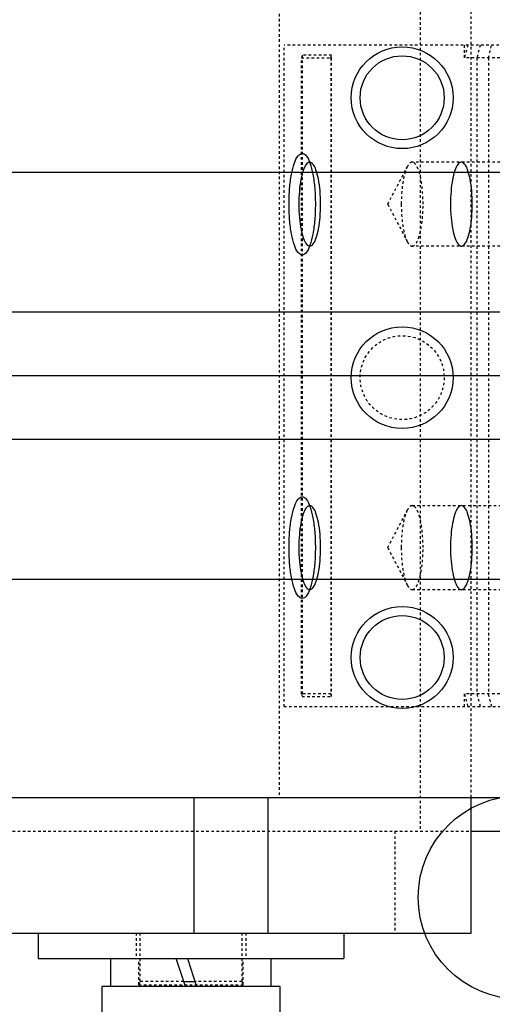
# Model space of a CAD drawing. Header units: millimetres. Extents: x -24622 to 57, y -1603 to 1112.
# Tile 121 of 219: x -1825 to -1807, y 823 to 862. Entities that reach past the tile are written whole.
import ezdxf
from ezdxf.lldxf.tags import DXFTag

# ---------------------------------------------------------------- set-up
doc = ezdxf.new("R2010")
doc.units = ezdxf.units.MM
doc.linetypes.add('HIDDEN', pattern=[0.2, 0.1, -0.1])
doc.layers.add('DEFAULT_2', color=8, linetype='HIDDEN')
tags = doc.linetypes.add('CENTER', pattern=[2, 1.25, -0.25, 0.25, -0.25]).pattern_tags.tags
tags[10:11] = [DXFTag(74, 4), DXFTag(75, 0), DXFTag(340, '0'), DXFTag(46, 1.0), DXFTag(50, 0.0), DXFTag(44, 0.0), DXFTag(45, 0.0)]
tags[8:9] = [DXFTag(74, 4), DXFTag(75, 0), DXFTag(340, '0'), DXFTag(46, 1.0), DXFTag(50, 0.0), DXFTag(44, 0.0), DXFTag(45, 0.0)]
tags[6:7] = [DXFTag(74, 4), DXFTag(75, 0), DXFTag(340, '0'), DXFTag(46, 1.0), DXFTag(50, 0.0), DXFTag(44, 0.0), DXFTag(45, 0.0)]
tags[4:5] = [DXFTag(74, 4), DXFTag(75, 0), DXFTag(340, '0'), DXFTag(46, 1.0), DXFTag(50, 0.0), DXFTag(44, 0.0), DXFTag(45, 0.0)]
doc.dimstyles.new('7', dxfattribs={"dimtxt": 7, "dimasz": 4.5, "dimexe": 0.7, "dimexo": 0.9, "dimgap": 1.8, "dimtad": 0, "dimtxsty": 'Standard', "dimblk": 'OPEN30', "dimcen": 0, "dimclrd": 5, "dimclre": 3, "dimclrt": 256, "dimadec": 0, "dimazin": 2, "dimtm": 1e-09, "dimtfac": 0.6, "dimtofl": 0, "dimtmove": 0, "dimatfit": 3, "dimldrblk": 'OPEN30', "dimfxl": 1, "dimtolj": 1, "dimarcsym": 0})

# ---------------------------------------------------------------- blocks, each defined once
blk = doc.blocks.new('_Open30')
at = {"color": 0, "linetype": 'ByBlock', "lineweight": -2}
for p, q in [((-1, 0.2679), (0, 0)), ((0, 0), (-1, -0.2679)), ((0, 0), (-1, 0))]:
    blk.add_line(p, q, dxfattribs=at)
blk = doc.blocks.new('*D91')
at = {"color": 3, "linetype": 'ByBlock', "lineweight": -2}
for p, q in [((-1933.506, 838.803), (-1933.506, 794.537)), ((-1733.506, 838.803), (-1733.506, 794.537))]:
    blk.add_line(p, q, dxfattribs=at)
at = {"color": 5, "linetype": 'ByBlock', "lineweight": -2}
for p, q in [((-1929.006, 795.237), (-1843.472, 795.237)), ((-1738.006, 795.237), (-1823.539, 795.237))]:
    blk.add_line(p, q, dxfattribs=at)
at = {"layer": 'Defpoints', "color": 0, "linetype": 'ByBlock'}
for p in [(-1933.506, 839.703), (-1733.506, 839.703), (-1933.506, 795.237)]:
    blk.add_point(p, dxfattribs=at)
at = {"color": 5, "linetype": 'ByBlock', "lineweight": -2, "xscale": 4.5, "yscale": 4.5, "zscale": 4.5, "rotation": 180}
blk.add_blockref('_Open30', (-1933.506, 795.237), dxfattribs=at)
at = {"color": 5, "linetype": 'ByBlock', "lineweight": -2, "xscale": 4.5, "yscale": 4.5, "zscale": 4.5}
blk.add_blockref('_Open30', (-1733.506, 795.237), dxfattribs=at)
at = {"linetype": 'ByBlock', "insert": (-1833.506, 795.237), "char_height": 7, "attachment_point": 5}
blk.add_mtext('\\A1;200', dxfattribs=at)

msp = doc.modelspace()

# ---------------------------------------------------------------- linework, layer by layer
at = {"color": 7, "linetype": 'Continuous'}
for p, q in [((-1733.506, 855.703), (-1933.506, 855.703)), ((-1733.506, 850.203), (-1933.506, 850.203)), ((-1733.506, 845.203), (-1933.506, 845.203)), ((-1733.506, 839.703), (-1933.506, 839.703)), ((-1900.137, 831.134), (-1800.137, 831.134)), ((-1818.303, 825.803), (-1818.303, 831.134)), ((-1815.405, 831.134), (-1815.405, 825.803)), ((-1807.426, 825.803), (-1807.426, 831.134)), ((-1807.426, 829.803), (-1804.426, 829.803)), ((-1897.913, 825.803), (-1807.426, 825.803)), ((-1824.426, 825.803), (-1824.426, 824.803)), ((-1812.426, 825.803), (-1812.426, 824.803)), ((-1824.426, 824.803), (-1812.426, 824.803)), ((-1821.576, 823.703), (-1821.576, 824.803)), ((-1818.646, 823.703), (-1819.004, 824.803)), ((-1818.564, 824.803), (-1818.206, 823.703)), ((-1815.276, 823.703), (-1815.276, 824.803)), ((-1814.926, 823.703), (-1821.926, 823.703)), ((-1821.926, 823.703), (-1821.926, 820.103)), ((-1818.711, 823.903), (-1818.271, 823.903)), ((-1814.926, 820.103), (-1814.926, 823.703))]:
    msp.add_line(p, q, dxfattribs=at)
at = {"color": 1, "linetype": 'CENTER', "ltscale": 40.64}
msp.add_line((-1733.506, 847.703), (-1933.506, 847.703), dxfattribs=at)
at = {"color": 7, "linetype": 'Continuous'}
for centre, radius in [((-1810.137, 858.634), 2), ((-1810.137, 858.634), 1.65), ((-1810.137, 847.634), 2), ((-1810.137, 836.634), 2), ((-1810.137, 836.634), 1.65), ((-1805.506, 827.203), 4)]:
    msp.add_circle(centre, radius, dxfattribs=at)
for points, start_tangent, end_tangent in [([(-1814.579, 854.453), (-1814.554, 855.071), (-1814.48, 855.629), (-1814.366, 856.071), (-1814.222, 856.355), (-1814.062, 856.453), (-1813.902, 856.355), (-1813.757, 856.071), (-1813.643, 855.629), (-1813.569, 855.071), (-1813.544, 854.453)], (0, 1), (0, -1)), ([(-1813.339, 854.453), (-1813.361, 854.982), (-1813.425, 855.45), (-1813.522, 855.808), (-1813.641, 856.031), (-1813.772, 856.103), (-1813.902, 856.017), (-1814.019, 855.781), (-1814.112, 855.42), (-1814.172, 854.966), (-1814.193, 854.453)], (-0.003112, 0.999995), (-0.003426, -0.999994)), ([(-1807.386, 854.453), (-1807.408, 854.981), (-1807.472, 855.45), (-1807.569, 855.808), (-1807.688, 856.031), (-1807.819, 856.103), (-1807.949, 856.017), (-1808.066, 855.781), (-1808.159, 855.421), (-1808.219, 854.967), (-1808.24, 854.453)], (-0.002984, 0.999996), (-0.003528, -0.999994)), ([(-1813.544, 854.453), (-1813.569, 853.835), (-1813.643, 853.278), (-1813.757, 852.835), (-1813.902, 852.551), (-1814.062, 852.453), (-1814.222, 852.551), (-1814.366, 852.835), (-1814.48, 853.278), (-1814.554, 853.835), (-1814.579, 854.453)], (0, -1), (0, 1)), ([(-1814.193, 854.453), (-1814.17, 853.924), (-1814.106, 853.456), (-1814.009, 853.098), (-1813.89, 852.875), (-1813.76, 852.803), (-1813.629, 852.89), (-1813.512, 853.125), (-1813.42, 853.486), (-1813.36, 853.94), (-1813.339, 854.453)], (0.003112, -0.999995), (0.003426, 0.999994)), ([(-1808.24, 854.453), (-1808.217, 853.925), (-1808.153, 853.457), (-1808.057, 853.099), (-1807.938, 852.875), (-1807.807, 852.803), (-1807.676, 852.89), (-1807.559, 853.125), (-1807.467, 853.486), (-1807.407, 853.939), (-1807.386, 854.453)], (0.002984, -0.999996), (0.003528, 0.999994)), ([(-1814.579, 840.953), (-1814.554, 841.571), (-1814.48, 842.129), (-1814.366, 842.571), (-1814.222, 842.855), (-1814.062, 842.953), (-1813.902, 842.855), (-1813.757, 842.571), (-1813.643, 842.129), (-1813.569, 841.571), (-1813.544, 840.953)], (0, 1), (0, -1)), ([(-1813.339, 840.953), (-1813.361, 841.482), (-1813.425, 841.95), (-1813.522, 842.308), (-1813.641, 842.531), (-1813.772, 842.603), (-1813.902, 842.517), (-1814.019, 842.281), (-1814.112, 841.92), (-1814.172, 841.466), (-1814.193, 840.953)], (-0.003112, 0.999995), (-0.003426, -0.999994)), ([(-1807.386, 840.953), (-1807.408, 841.482), (-1807.473, 841.95), (-1807.569, 842.308), (-1807.688, 842.531), (-1807.819, 842.603), (-1807.949, 842.517), (-1808.066, 842.281), (-1808.159, 841.92), (-1808.219, 841.466), (-1808.24, 840.953)], (-0.003112, 0.999995), (-0.003426, -0.999994)), ([(-1813.544, 840.953), (-1813.569, 840.335), (-1813.643, 839.778), (-1813.757, 839.335), (-1813.902, 839.051), (-1814.062, 838.953), (-1814.222, 839.051), (-1814.366, 839.335), (-1814.48, 839.778), (-1814.554, 840.335), (-1814.579, 840.953)], (0, -1), (0, 1)), ([(-1814.193, 840.953), (-1814.17, 840.424), (-1814.106, 839.956), (-1814.009, 839.598), (-1813.89, 839.375), (-1813.76, 839.303), (-1813.629, 839.39), (-1813.512, 839.625), (-1813.42, 839.986), (-1813.36, 840.44), (-1813.339, 840.953)], (0.003112, -0.999995), (0.003426, 0.999994)), ([(-1808.24, 840.953), (-1808.217, 840.424), (-1808.153, 839.956), (-1808.056, 839.598), (-1807.938, 839.375), (-1807.807, 839.303), (-1807.676, 839.39), (-1807.559, 839.625), (-1807.467, 839.986), (-1807.407, 840.44), (-1807.386, 840.953)], (0.003112, -0.999995), (0.003426, 0.999994))]:
    msp.add_spline(points, degree=3, dxfattribs=dict(at, start_tangent=start_tangent, end_tangent=end_tangent))
at = {"layer": 'DEFAULT_2', "color": 8, "linetype": 'HIDDEN'}
for p, q in [((-1809.426, 865.603), (-1809.426, 829.803)), ((-1814.963, 864.134), (-1814.963, 831.134)), ((-1807.426, 831.134), (-1807.426, 864.134)), ((-1800.137, 860.703), (-1814.775, 860.703)), ((-1814.775, 834.703), (-1814.775, 860.703)), ((-1807.692, 860.203), (-1807.692, 860.703)), ((-1807.563, 860.703), (-1807.692, 860.203)), ((-1807.074, 860.703), (-1807.203, 860.203)), ((-1806.752, 860.203), (-1806.623, 860.703)), ((-1814.067, 860.303), (-1814.093, 860.203)), ((-1812.908, 860.303), (-1814.067, 860.303)), ((-1814.067, 860.303), (-1814.067, 835.103)), ((-1812.934, 860.203), (-1812.908, 860.303)), ((-1812.908, 835.103), (-1812.908, 860.303)), ((-1814.093, 860.203), (-1812.934, 860.203)), ((-1814.093, 835.203), (-1814.093, 860.203)), ((-1812.934, 860.203), (-1812.934, 835.203)), ((-1801.306, 860.203), (-1807.692, 860.203)), ((-1807.203, 860.203), (-1807.203, 835.203)), ((-1806.752, 860.203), (-1806.752, 835.203)), ((-1806.094, 856.103), (-1809.745, 856.103)), ((-1810.702, 854.453), (-1809.935, 855.93)), ((-1810.702, 854.453), (-1809.935, 852.976)), ((-1806.094, 852.803), (-1809.745, 852.803)), ((-1809.745, 842.603), (-1806.094, 842.603)), ((-1810.702, 840.953), (-1809.935, 842.43)), ((-1810.702, 840.953), (-1809.935, 839.476)), ((-1809.745, 839.303), (-1806.094, 839.303)), ((-1812.934, 835.203), (-1814.093, 835.203)), ((-1814.093, 835.203), (-1814.067, 835.103)), ((-1812.908, 835.103), (-1812.934, 835.203)), ((-1801.306, 835.203), (-1807.692, 835.203)), ((-1807.692, 834.703), (-1807.692, 835.203)), ((-1807.692, 835.203), (-1807.563, 834.703)), ((-1807.203, 835.203), (-1807.074, 834.703)), ((-1806.623, 834.703), (-1806.752, 835.203)), ((-1814.067, 835.103), (-1812.908, 835.103)), ((-1814.775, 834.703), (-1800.137, 834.703)), ((-1862.426, 829.803), (-1807.426, 829.803)), ((-1810.426, 829.803), (-1810.426, 825.803)), ((-1820.576, 825.803), (-1820.576, 824.803)), ((-1820.426, 823.903), (-1820.426, 825.803)), ((-1816.426, 825.803), (-1816.426, 823.903)), ((-1816.276, 825.803), (-1816.276, 824.803)), ((-1820.476, 823.771), (-1820.476, 824.803)), ((-1816.376, 823.771), (-1816.376, 824.803)), ((-1820.476, 823.771), (-1816.376, 823.771)), ((-1818.711, 823.903), (-1820.426, 823.903)), ((-1819.478, 823.771), (-1818.67, 823.769)), ((-1816.426, 823.903), (-1818.271, 823.903))]:
    msp.add_line(p, q, dxfattribs=at)
msp.add_circle((-1810.137, 847.634), 1.65, dxfattribs=at)
for centre, start, end in [((-1820.626, 823.903), 318.5954, 0), ((-1816.226, 823.903), 180, 221.4096)]:
    msp.add_arc(centre, 0.2, start, end, dxfattribs=at)
for points, start_tangent, end_tangent in [([(-1809.745, 856.103), (-1809.794, 856.092), (-1809.866, 856.035), (-1809.935, 855.93)], (-1, 0), (-0.460969, -0.887416)), ([(-1809.318, 854.453), (-1809.35, 855.085), (-1809.39, 855.37), (-1809.443, 855.62), (-1809.507, 855.825), (-1809.581, 855.978), (-1809.745, 856.103)], (0, 1), (-1, 0)), ([(-1809.935, 855.93), (-1810.032, 855.672), (-1810.108, 855.322), (-1810.172, 854.453)], (-0.460969, -0.887416), (0, -1)), ([(-1810.172, 854.453), (-1810.108, 853.585), (-1810.032, 853.234), (-1809.935, 852.976)], (0, -1), (0.460969, -0.887416)), ([(-1809.745, 852.803), (-1809.581, 852.929), (-1809.507, 853.081), (-1809.443, 853.286), (-1809.39, 853.536), (-1809.35, 853.822), (-1809.318, 854.453)], (1, 0), (0, 1)), ([(-1809.935, 852.976), (-1809.89, 852.901), (-1809.745, 852.803)], (0.460969, -0.887416), (1, 0)), ([(-1809.745, 842.603), (-1809.794, 842.592), (-1809.866, 842.535), (-1809.935, 842.43)], (-1, 0), (-0.460969, -0.887416)), ([(-1809.318, 840.953), (-1809.35, 841.585), (-1809.39, 841.87), (-1809.443, 842.12), (-1809.507, 842.325), (-1809.581, 842.478), (-1809.745, 842.603)], (0, 1), (-1, 0)), ([(-1809.935, 842.43), (-1810.032, 842.172), (-1810.108, 841.822), (-1810.172, 840.953)], (-0.460969, -0.887416), (0, -1)), ([(-1810.172, 840.953), (-1810.108, 840.085), (-1810.032, 839.734), (-1809.935, 839.476)], (0, -1), (0.460969, -0.887416)), ([(-1809.745, 839.303), (-1809.581, 839.429), (-1809.507, 839.581), (-1809.443, 839.786), (-1809.39, 840.036), (-1809.35, 840.322), (-1809.318, 840.953)], (1, 0), (0, 1)), ([(-1809.935, 839.476), (-1809.89, 839.401), (-1809.745, 839.303)], (0.460969, -0.887416), (1, 0))]:
    msp.add_spline(points, degree=3, dxfattribs=dict(at, start_tangent=start_tangent, end_tangent=end_tangent))

# ---------------------------------------------------------------- dimensions: what is measured, and where the dimension line sits
at = {"color": 5, "linetype": 'ByBlock'}
dim = msp.add_linear_dim(base=(-1933.506, 795.237), p1=(-1733.506, 839.703), p2=(-1933.506, 839.703), dimstyle='7', dxfattribs=at)
dim.commit()
dim.dimension.update_dxf_attribs({"geometry": '*D91', "text_midpoint": (-1833.506, 795.237), "dimtype": 160})

doc.saveas('drawing.dxf')
